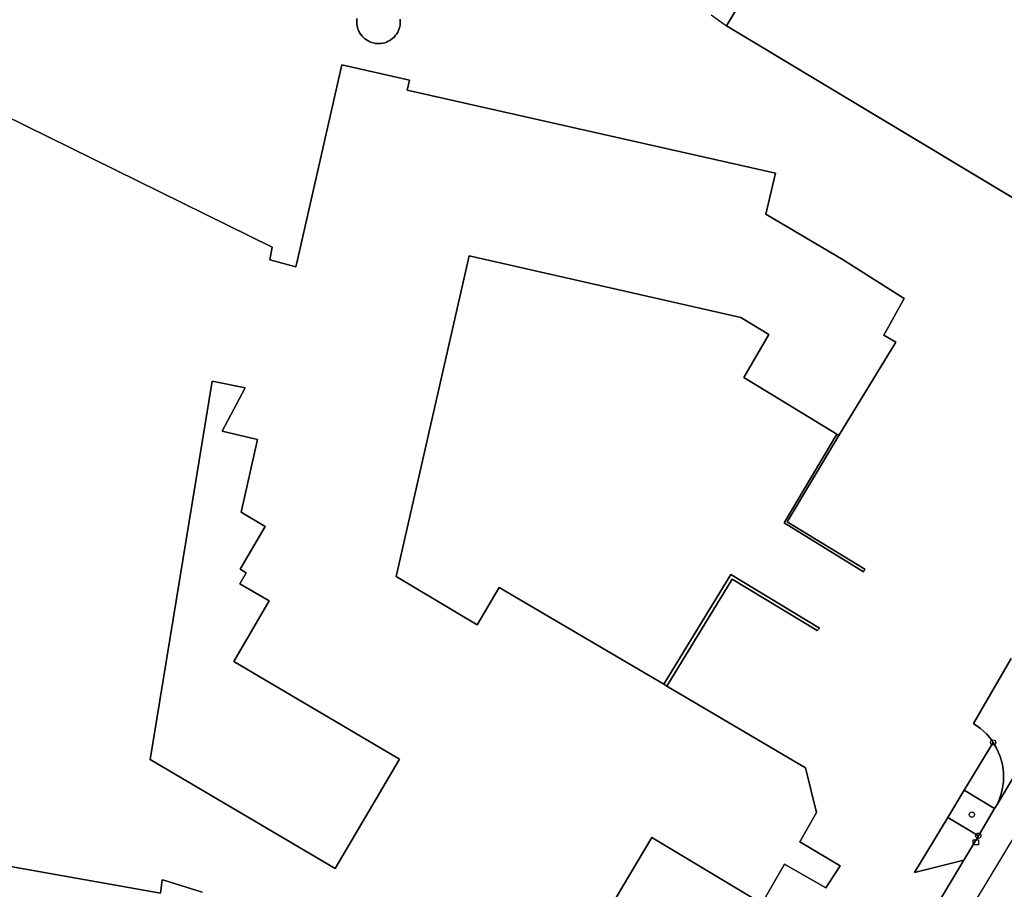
# Model space of a CAD drawing. Header units: metres. Extents: x 108000 to 109000, y 423600 to 424200.
# Tile 5 of 106: x 108130 to 108223, y 423677 to 423759. Entities that reach past the tile are written whole.
import ezdxf

# ---------------------------------------------------------------- set-up
doc = ezdxf.new("R2010")
doc.units = ezdxf.units.M
doc.header["$MEASUREMENT"] = 0
for name, color, linetype in [('Erf', 10, 'Continuous'), ('groenvoorziening', 10, 'Continuous'), ('Inrit', 10, 'Continuous'), ('kolk', 10, 'Continuous'), ('Muur', 10, 'Continuous'), ('onverhard', 10, 'Continuous'), ('pand', 10, 'Continuous'), ('rijbaan lokale weg', 10, 'Continuous'), ('vegetatieobject', 10, 'Continuous')]:
    doc.layers.add(name, color=color, linetype=linetype)

msp = doc.modelspace()

# ---------------------------------------------------------------- linework, layer by layer
at = {"layer": 'Erf', "color": 52, "true_color": 0xd2d200}
for p in [(108195.02, 423759.379), (108229.27, 423738.62)]:
    msp.add_line(p, (108196.466, 423758.331), dxfattribs=at)
for points in [[(108196.466, 423758.331), (108204.312, 423771.393), (108209.887, 423768.051), (108217.599, 423780.917), (108230.912, 423772.936), (108244.848, 423764.582), (108229.27, 423738.62)], [(108161.533, 423758.676), (108161.538, 423758.854), (108161.558, 423759.032)], [(108165.636, 423758.958), (108165.65, 423758.778), (108165.649, 423758.597), (108165.631, 423758.417), (108165.598, 423758.239), (108165.549, 423758.065), (108165.485, 423757.896), (108165.407, 423757.733), (108165.314, 423757.578), (108165.209, 423757.431), (108165.09, 423757.295), (108164.961, 423757.169), (108164.821, 423757.055), (108164.671, 423756.953), (108164.513, 423756.865), (108164.348, 423756.792), (108164.177, 423756.733), (108164.002, 423756.689), (108163.823, 423756.661), (108163.643, 423756.649), (108163.462, 423756.652), (108163.282, 423756.672), (108163.105, 423756.707), (108162.931, 423756.757), (108162.763, 423756.822), (108162.601, 423756.902), (108162.446, 423756.996), (108162.301, 423757.103), (108162.165, 423757.223), (108162.04, 423757.353), (108161.928, 423757.495), (108161.828, 423757.645), (108161.741, 423757.804), (108161.669, 423757.97), (108161.612, 423758.141), (108161.57, 423758.317), (108161.543, 423758.496), (108161.533, 423758.676)], [(108153.563, 423737.425), (108153.333, 423736.216), (108155.778, 423735.56), (108155.96, 423736.362), (108160.116, 423754.653), (108166.516, 423753.185), (108166.291, 423752.236), (108201.098, 423744.404), (108200.159, 423740.533), (108207.493, 423736.212), (108213.248, 423732.578), (108211.319, 423729.12), (108212.457, 423728.462), (108207.072, 423719.638), (108202.191, 423711.469), (108209.525, 423707), (108209.406, 423706.762), (108201.893, 423711.379), (108206.868, 423719.763), (108198.098, 423725.113), (108200.465, 423729.168), (108197.812, 423730.795), (108172.146, 423736.604), (108165.256, 423706.322), (108172.917, 423701.765), (108174.988, 423705.282), (108190.525, 423696.133), (108196.882, 423706.513), (108205.229, 423701.452), (108205.022, 423701.213), (108197.002, 423706.067), (108190.813, 423695.964), (108203.935, 423688.237), (108204.961, 423684.015), (108203.393, 423681.243), (108207.179, 423678.994), (108205.847, 423676.907), (108201.942, 423679.156), (108199.783, 423675.43), (108189.408, 423681.674), (108183.254, 423671.33)], [(108123.855, 423752.023), (108153.563, 423737.425)], [(108142.018, 423689.032), (108159.493, 423678.746), (108165.586, 423689.069), (108149.927, 423698.289), (108153.272, 423704.016), (108150.495, 423705.633), (108151.086, 423706.669), (108150.529, 423707.009), (108152.892, 423711.047), (108150.629, 423712.378), (108152.16, 423719.269), (108148.82, 423720.045), (108151.002, 423724.13), (108147.892, 423724.767), (108142.018, 423689.032)], [(108214.753, 423672.663), (108218.865, 423679.529), (108214.221, 423678.362), (108217.361, 423683.557), (108218.913, 423686.125), (108221.642, 423690.641), (108221.512, 423690.85), (108221.016, 423691.443), (108220.447, 423691.967), (108219.8, 423692.418), (108223.336, 423698.561)], [(108146.934, 423676.496), (108143.41, 423677.614), (108143.159, 423677.658), (108143.004, 423676.417), (108114.631, 423681.447)]]:
    msp.add_lwpolyline(points, dxfattribs=at)
at = {"layer": 'groenvoorziening', "color": 3}
msp.add_lwpolyline([(108221.786, 423684.404), (108218.913, 423686.125), (108217.361, 423683.557), (108220.244, 423681.831), (108221.786, 423684.404)], dxfattribs=at)
at = {"layer": 'Inrit', "color": 255}
msp.add_lwpolyline([(108223.336, 423698.561), (108219.8, 423692.418), (108220.447, 423691.967), (108221.016, 423691.443), (108221.512, 423690.85), (108221.642, 423690.641), (108221.971, 423690.11), (108222.315, 423689.311), (108222.518, 423688.565), (108222.621, 423687.798), (108222.615, 423686.928), (108222.539, 423686.353), (108222.406, 423685.788), (108222.219, 423685.239), (108222.021, 423684.797), (108231.462, 423700.572)], dxfattribs=at)
at = {"layer": 'kolk', "color": 30, "true_color": 0xf07a00}
for p, q in [((108219.766, 423680.958), (108219.766, 423681.458)), ((108219.766, 423681.458), (108220.266, 423681.458)), ((108220.266, 423681.458), (108220.266, 423680.958)), ((108220.266, 423680.958), (108219.766, 423680.958))]:
    msp.add_line(p, q, dxfattribs=at)
at = {"layer": 'Muur', "color": 12, "true_color": 0xd20000}
for points in [[(108207.072, 423719.638), (108202.191, 423711.469), (108209.525, 423707), (108209.406, 423706.762), (108201.893, 423711.379), (108206.868, 423719.763)], [(108207.072, 423719.638), (108206.868, 423719.763), (108201.893, 423711.379), (108209.406, 423706.762), (108209.525, 423707), (108202.191, 423711.469), (108207.072, 423719.638)], [(108190.813, 423695.964), (108197.002, 423706.067), (108205.022, 423701.213), (108205.229, 423701.452), (108196.882, 423706.513), (108190.525, 423696.133)], [(108190.525, 423696.133), (108190.813, 423695.964), (108197.002, 423706.067), (108205.022, 423701.213), (108205.229, 423701.452), (108196.882, 423706.513), (108190.525, 423696.133)]]:
    msp.add_lwpolyline(points, dxfattribs=at)
at = {"layer": 'onverhard', "color": 255}
for points in [[(108221.642, 423690.641), (108218.913, 423686.125), (108221.786, 423684.404), (108222.021, 423684.797), (108222.219, 423685.239), (108222.406, 423685.788), (108222.539, 423686.353), (108222.615, 423686.928), (108222.621, 423687.798), (108222.518, 423688.565), (108222.315, 423689.311), (108221.971, 423690.11), (108221.642, 423690.641)], [(108220.244, 423681.831), (108217.361, 423683.557), (108214.221, 423678.362), (108218.865, 423679.529), (108220.244, 423681.831)]]:
    msp.add_lwpolyline(points, dxfattribs=at)
at = {"layer": 'pand', "color": 1}
for points in [[(108230.912, 423772.936), (108217.599, 423780.917), (108209.887, 423768.051), (108204.312, 423771.393), (108196.466, 423758.331), (108229.27, 423738.62), (108244.848, 423764.582), (108230.912, 423772.936)], [(108161.558, 423759.032), (108161.538, 423758.854), (108161.533, 423758.676)], [(108161.533, 423758.676), (108161.543, 423758.496), (108161.57, 423758.317), (108161.612, 423758.141), (108161.669, 423757.97), (108161.741, 423757.804), (108161.828, 423757.645), (108161.928, 423757.495), (108162.04, 423757.353), (108162.165, 423757.223), (108162.301, 423757.103), (108162.446, 423756.996), (108162.601, 423756.902), (108162.763, 423756.822), (108162.931, 423756.757), (108163.105, 423756.707), (108163.282, 423756.672), (108163.462, 423756.652), (108163.643, 423756.649), (108163.823, 423756.661), (108164.002, 423756.689), (108164.177, 423756.733), (108164.348, 423756.792), (108164.513, 423756.865), (108164.671, 423756.953), (108164.821, 423757.055), (108164.961, 423757.169), (108165.09, 423757.295), (108165.209, 423757.431), (108165.314, 423757.578), (108165.407, 423757.733), (108165.485, 423757.896), (108165.549, 423758.065), (108165.598, 423758.239), (108165.631, 423758.417), (108165.649, 423758.597), (108165.65, 423758.778), (108165.636, 423758.958)], [(108206.868, 423719.763), (108207.072, 423719.638), (108212.457, 423728.462), (108211.319, 423729.12), (108213.248, 423732.578), (108207.493, 423736.212), (108200.159, 423740.533), (108201.098, 423744.404), (108166.291, 423752.236), (108166.516, 423753.185), (108160.116, 423754.653), (108155.96, 423736.362), (108155.778, 423735.56), (108153.333, 423736.216), (108153.563, 423737.425), (108123.855, 423752.023)], [(108183.254, 423671.33), (108189.408, 423681.674), (108199.783, 423675.43), (108201.942, 423679.156), (108205.847, 423676.907), (108207.179, 423678.994), (108203.393, 423681.243), (108204.961, 423684.015), (108203.935, 423688.237), (108190.813, 423695.964), (108190.525, 423696.133), (108174.988, 423705.282), (108172.917, 423701.765), (108165.256, 423706.322), (108172.146, 423736.604), (108197.812, 423730.795), (108200.465, 423729.168), (108198.098, 423725.113), (108206.868, 423719.763)], [(108142.018, 423689.032), (108147.892, 423724.767), (108151.002, 423724.13), (108148.82, 423720.045), (108152.16, 423719.269), (108150.629, 423712.378), (108152.892, 423711.047), (108150.529, 423707.009), (108151.086, 423706.669), (108150.495, 423705.633), (108153.272, 423704.016), (108149.927, 423698.289), (108165.586, 423689.069), (108159.493, 423678.746), (108142.018, 423689.032)], [(108114.631, 423681.447), (108143.004, 423676.417), (108143.159, 423677.658), (108143.41, 423677.614), (108146.934, 423676.496)]]:
    msp.add_lwpolyline(points, dxfattribs=at)
at = {"layer": 'rijbaan lokale weg', "color": 255}
for points in [[(108172.204, 423600), (108176.345, 423604.861), (108178.358, 423607.369), (108184.757, 423616.529), (108188.362, 423622.5), (108214.921, 423667.262), (108259.787, 423741.714)], [(108231.462, 423700.572), (108222.021, 423684.797), (108221.786, 423684.404), (108220.244, 423681.831), (108218.865, 423679.529), (108214.753, 423672.663)]]:
    msp.add_lwpolyline(points, dxfattribs=at)
at = {"layer": 'vegetatieobject', "color": 3}
for centre in [(108221.642, 423690.641), (108219.629, 423683.825), (108220.244, 423681.831)]:
    msp.add_circle(centre, 0.25, dxfattribs=at)

doc.saveas('drawing.dxf')
